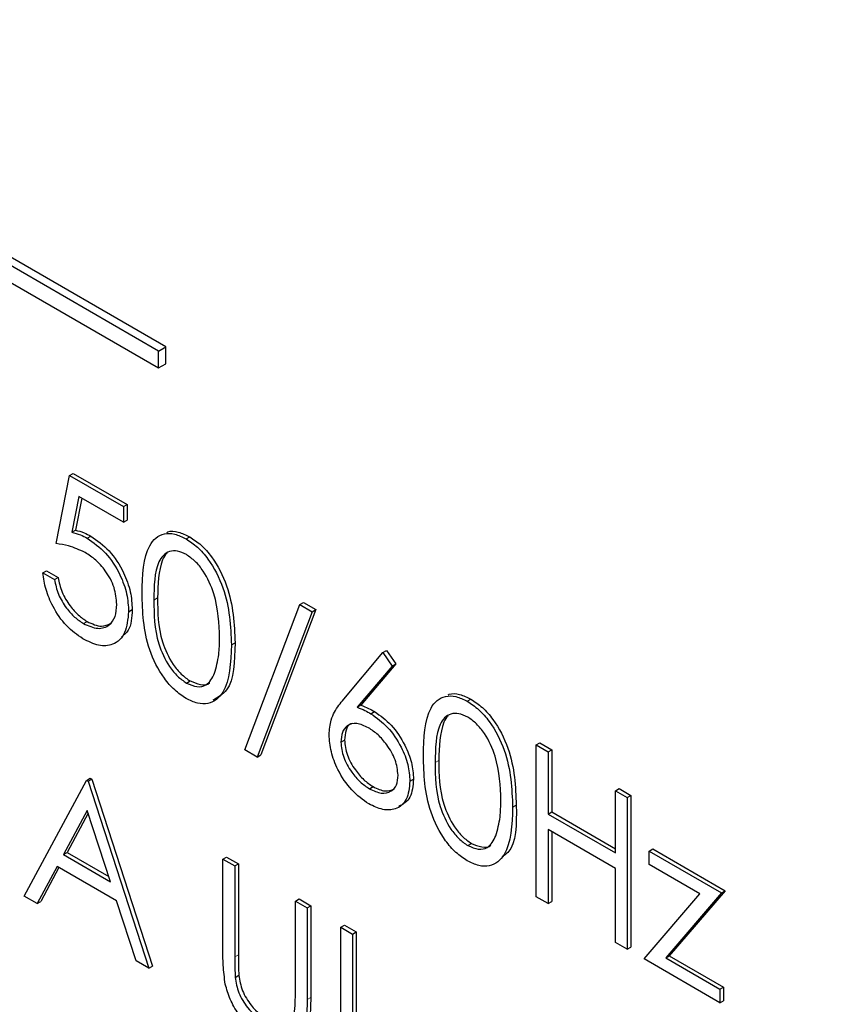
# Paper-space layout 'Blatt2' of a CAD drawing. Header units: millimetres. Extents: x 5 to 418, y 2 to 292.
# Tile 28 of 73: x 107.95 to 110.6, y 197.32 to 200.5. Entities that reach past the tile are written whole.
import ezdxf

# ---------------------------------------------------------------- set-up
doc = ezdxf.new("R2010")
doc.units = ezdxf.units.MM

psp = doc.layouts.new('Blatt2')

# ---------------------------------------------------------------- linework, layer by layer
at = {"color": 7, "linetype": 'Continuous', "lineweight": 25}
for p, q in [((108.3952, 199.4333), (103.2097, 202.4268)), ((108.4188, 199.4469), (103.2333, 202.4404)), ((103.2097, 202.3724), (108.3952, 199.3789)), ((108.3952, 199.4333), (108.4188, 199.4469)), ((108.3952, 199.3789), (108.3952, 199.4333)), ((108.4188, 199.3925), (108.4188, 199.4469)), ((108.3952, 199.3789), (108.4188, 199.3925)), ((108.0644, 198.8117), (108.1079, 199.0315)), ((108.1079, 199.0315), (108.1197, 199.0383)), ((108.1079, 199.0315), (108.282, 198.9311)), ((108.1197, 199.0383), (108.2938, 198.9379)), ((108.1377, 198.9641), (108.1148, 198.8485)), ((108.147, 198.9587), (108.1266, 198.8553)), ((108.282, 198.8808), (108.1377, 198.9641)), ((108.282, 198.9311), (108.2938, 198.9379)), ((108.282, 198.9311), (108.282, 198.8808)), ((108.2938, 198.9379), (108.2938, 198.8876)), ((108.282, 198.8808), (108.2938, 198.8876)), ((108.1148, 198.8485), (108.1266, 198.8553)), ((108.1648, 198.8291), (108.1766, 198.8359)), ((108.4837, 198.8272), (108.4955, 198.834)), ((108.0209, 198.7175), (108.0327, 198.7243)), ((108.0209, 198.7175), (108.059, 198.6955)), ((108.0327, 198.7243), (108.0708, 198.7023)), ((108.059, 198.6955), (108.0708, 198.7023)), ((108.6736, 198.146), (108.8511, 198.6151)), ((108.8511, 198.6151), (108.8629, 198.6219)), ((108.8511, 198.6151), (108.8912, 198.5919)), ((108.8629, 198.6219), (108.903, 198.5987)), ((108.2983, 198.5918), (108.3101, 198.5986)), ((108.8912, 198.5919), (108.7137, 198.1228)), ((108.903, 198.5987), (108.7255, 198.1296)), ((108.8912, 198.5919), (108.903, 198.5987)), ((108.1526, 198.5535), (108.1643, 198.5604)), ((108.6301, 198.4849), (108.6419, 198.4917)), ((108.993, 198.3096), (109.1196, 198.4601)), ((109.1196, 198.4601), (109.1314, 198.4669)), ((109.1196, 198.4601), (109.149, 198.4165)), ((109.1314, 198.4669), (109.1607, 198.4233)), ((109.149, 198.4165), (109.0369, 198.2833)), ((109.1607, 198.4233), (109.0486, 198.2901)), ((109.149, 198.4165), (109.1607, 198.4233)), ((108.4849, 198.3617), (108.4967, 198.3685)), ((109.0369, 198.2833), (109.0486, 198.2901)), ((109.392, 198.3028), (109.4038, 198.3096)), ((109.0808, 198.2626), (109.0926, 198.2694)), ((108.9837, 198.1709), (108.9954, 198.1777)), ((109.6146, 198.1618), (109.6264, 198.1686)), ((109.6264, 198.1686), (109.6645, 198.1466)), ((108.7137, 198.1228), (108.6736, 198.146)), ((109.6146, 198.1618), (109.6527, 198.1398)), ((109.6146, 197.6718), (109.6146, 198.1618)), ((109.6527, 198.1398), (109.6645, 198.1466)), ((109.6527, 198.1398), (109.6527, 197.9388)), ((109.6645, 198.1466), (109.6645, 197.9456)), ((108.7137, 198.1228), (108.7255, 198.1296)), ((107.9611, 197.6738), (108.1623, 198.0475)), ((108.1623, 198.0475), (108.1741, 198.0543)), ((108.1623, 198.0475), (108.1678, 198.0444)), ((108.1678, 198.0444), (108.1795, 198.0512)), ((108.1678, 198.0444), (108.3636, 197.4414)), ((108.1741, 198.0543), (108.1795, 198.0512)), ((108.1795, 198.0512), (108.3754, 197.4482)), ((109.2067, 198.0448), (109.2185, 198.0516)), ((109.0761, 198.0204), (109.0879, 198.0272)), ((109.8703, 198.0142), (109.882, 198.021)), ((109.8703, 198.0142), (109.9083, 197.9922)), ((109.8703, 197.8132), (109.8703, 198.0142)), ((109.882, 198.021), (109.9201, 197.999)), ((109.9083, 197.9922), (109.9201, 197.999)), ((109.9083, 197.9922), (109.9083, 197.5023)), ((109.9201, 197.999), (109.9201, 197.5091)), ((108.1646, 197.9507), (108.0878, 197.8079)), ((108.1677, 197.9413), (108.0996, 197.8147)), ((108.2394, 197.7204), (108.1646, 197.9507)), ((109.5385, 197.9606), (109.5502, 197.9674)), ((109.6527, 197.9388), (109.6645, 197.9456)), ((109.6645, 197.9456), (109.8703, 197.8268)), ((109.6527, 197.9388), (109.8703, 197.8132)), ((109.8703, 197.7629), (109.6527, 197.8885)), ((109.6527, 197.8885), (109.6527, 197.6499)), ((109.6645, 197.8817), (109.6645, 197.6567)), ((108.0878, 197.8079), (108.0996, 197.8147)), ((108.0996, 197.8147), (108.234, 197.7371)), ((109.3933, 197.8373), (109.4051, 197.8441)), ((109.979, 197.8195), (109.9908, 197.8263)), ((109.979, 197.8195), (110.2129, 197.6844)), ((109.979, 197.7755), (109.979, 197.8195)), ((109.9908, 197.8263), (110.2247, 197.6913)), ((108.0878, 197.8079), (108.2394, 197.7204)), ((108.6029, 197.7932), (108.6147, 197.8)), ((108.6029, 197.7932), (108.641, 197.7712)), ((108.6029, 197.4973), (108.6029, 197.7932)), ((108.6147, 197.8), (108.6528, 197.778)), ((108.0671, 197.7696), (108.0026, 197.6498)), ((108.0733, 197.766), (108.0144, 197.6566)), ((108.2595, 197.6585), (108.0671, 197.7696)), ((108.641, 197.7712), (108.6528, 197.778)), ((108.641, 197.7712), (108.641, 197.4776)), ((108.6528, 197.778), (108.6528, 197.4845)), ((109.8703, 197.5242), (109.8703, 197.7629)), ((110.1432, 197.6808), (109.979, 197.7755)), ((110.2247, 197.6913), (110.0444, 197.4813)), ((110.2129, 197.6844), (110.2247, 197.6913)), ((108.0026, 197.6498), (107.9611, 197.6738)), ((108.0026, 197.6498), (108.0144, 197.6566)), ((108.3222, 197.4653), (108.2595, 197.6585)), ((108.8368, 197.6581), (108.8486, 197.665)), ((108.8368, 197.6581), (108.8749, 197.6362)), ((108.8368, 197.3646), (108.8368, 197.6581)), ((108.8486, 197.665), (108.8867, 197.643)), ((109.6527, 197.6499), (109.6146, 197.6718)), ((109.6527, 197.6499), (109.6645, 197.6567)), ((109.9627, 197.4709), (110.1432, 197.6808)), ((110.2129, 197.6844), (110.0326, 197.4745)), ((108.8749, 197.6362), (108.8867, 197.643)), ((108.8749, 197.6362), (108.8749, 197.3403)), ((108.8867, 197.643), (108.8867, 197.3471)), ((108.9837, 197.5734), (108.9954, 197.5802)), ((108.9837, 197.5734), (109.0217, 197.5514)), ((108.9837, 197.0834), (108.9837, 197.5734)), ((108.9954, 197.5802), (109.0335, 197.5582)), ((109.0217, 197.5514), (109.0335, 197.5582)), ((109.0335, 197.5582), (109.0335, 197.1185)), ((109.0217, 197.5514), (109.0217, 197.1117)), ((109.9083, 197.5023), (109.8703, 197.5242)), ((109.9083, 197.5023), (109.9201, 197.5091)), ((108.3636, 197.4414), (108.3222, 197.4653)), ((110.2075, 197.3296), (109.9627, 197.4709)), ((110.0326, 197.4745), (110.0444, 197.4813)), ((110.0326, 197.4745), (110.2075, 197.3735)), ((110.0444, 197.4813), (110.2193, 197.3803)), ((108.3636, 197.4414), (108.3754, 197.4482)), ((108.6427, 197.4115), (108.6545, 197.4183)), ((110.2075, 197.3735), (110.2193, 197.3803)), ((110.2075, 197.3735), (110.2075, 197.3296)), ((110.2193, 197.3803), (110.2193, 197.3364)), ((110.2075, 197.3296), (110.2193, 197.3364))]:
    psp.add_line(p, q, dxfattribs=at)
at = {"color": 7, "linetype": 'Continuous', "lineweight": 18}
for p, q in [((108.3799, 198.6296), (108.3917, 198.6364)), ((109.2883, 198.1052), (109.3, 198.112)), ((108.641, 197.4776), (108.6528, 197.4845)), ((108.8749, 197.3403), (108.8867, 197.3471))]:
    psp.add_line(p, q, dxfattribs=at)
psp.add_open_spline([(95.6334, 212.4953), (97.433, 211.3444), (101.0332, 209.0418), (106.6968, 205.6313), (112.5822, 202.2461), (118.2059, 199.1611), (121.8843, 197.2491), (123.4728, 196.4234)], degree=3, knots=[0, 0, 0, 0, 0.204721, 0.409562, 0.623395, 0.837364, 1, 1, 1, 1], dxfattribs=at)
at = {"color": 7, "linetype": 'Continuous', "lineweight": 25}
for points, knots in [([(95.7781, 212.1963), (96.4673, 211.7476), (98.3911, 210.4953), (101.7059, 208.4298), (105.7185, 205.9979), (109.8914, 203.56), (114.1375, 201.1628), (118.2908, 198.9004), (121.4607, 197.2255), (123.1971, 196.3406), (123.621, 196.1246)], [0, 0, 0, 0, 0.079167, 0.220979, 0.371612, 0.522329, 0.673084, 0.823745, 0.956982, 1, 1, 1, 1]), ([(108.1148, 198.8485), (108.124, 198.8461), (108.1404, 198.8418), (108.1573, 198.833), (108.1648, 198.8291)], [0, 0, 0, 0, 0.5600642, 1, 1, 1, 1]), ([(108.1266, 198.8553), (108.1358, 198.8529), (108.1522, 198.8486), (108.1691, 198.8398), (108.1766, 198.8359)], [0, 0, 0, 0, 0.5600642, 1, 1, 1, 1]), ([(108.1766, 198.8359), (108.1969, 198.8217), (108.2374, 198.7934), (108.282, 198.7235), (108.3069, 198.6555), (108.309, 198.6176), (108.3101, 198.5986)], [0, 0, 0, 0, 0.279688, 0.559025, 0.779292, 1, 1, 1, 1]), ([(108.3418, 198.6514), (108.3435, 198.7089), (108.3455, 198.7809), (108.3851, 198.8317), (108.4126, 198.8451), (108.4465, 198.8452), (108.4713, 198.8332), (108.4837, 198.8272)], [0, 0, 0, 0, 0.498702, 0.624177, 0.749467, 0.874745, 1, 1, 1, 1]), ([(108.4221, 198.848), (108.4232, 198.8486), (108.4333, 198.8538), (108.4586, 198.8512), (108.4832, 198.8397), (108.4955, 198.834)], [0, 0, 0, 0, 0.057969, 0.529028, 1, 1, 1, 1]), ([(108.4955, 198.834), (108.5079, 198.8256), (108.5329, 198.8089), (108.5784, 198.7571), (108.6358, 198.6422), (108.6394, 198.552), (108.6419, 198.4917)], [0, 0, 0, 0, 0.1256, 0.251197, 0.500581, 1, 1, 1, 1]), ([(108.1579, 198.7829), (108.1399, 198.7911), (108.1078, 198.8058), (108.0777, 198.8099), (108.0644, 198.8117)], [0, 0, 0, 0, 0.559416, 1, 1, 1, 1]), ([(108.1648, 198.8291), (108.1851, 198.8149), (108.2256, 198.7866), (108.2702, 198.7167), (108.2951, 198.6487), (108.2972, 198.6108), (108.2983, 198.5918)], [0, 0, 0, 0, 0.279688, 0.559025, 0.779292, 1, 1, 1, 1]), ([(108.4837, 198.8272), (108.4962, 198.8188), (108.5211, 198.8021), (108.5667, 198.7503), (108.624, 198.6354), (108.6277, 198.5451), (108.6301, 198.4849)], [0, 0, 0, 0, 0.1256, 0.251197, 0.500581, 1, 1, 1, 1]), ([(108.2602, 198.6156), (108.2587, 198.6335), (108.2555, 198.6692), (108.2269, 198.7225), (108.1924, 198.7607), (108.1694, 198.7755), (108.1579, 198.7829)], [0, 0, 0, 0, 0.279539, 0.558617, 0.779047, 1, 1, 1, 1]), ([(108.4849, 198.7762), (108.4752, 198.7807), (108.4558, 198.7897), (108.43, 198.7874), (108.4094, 198.7752), (108.3813, 198.7317), (108.3805, 198.6749), (108.3799, 198.6296)], [0, 0, 0, 0, 0.125139, 0.250418, 0.375519, 0.500847, 1, 1, 1, 1]), ([(108.4227, 198.7807), (108.4226, 198.7806), (108.4156, 198.7764), (108.3949, 198.7356), (108.3931, 198.6804), (108.3917, 198.6364)], [0, 0, 0, 0, 0.004517, 0.204302, 1, 1, 1, 1]), ([(108.592, 198.5071), (108.5905, 198.5535), (108.5881, 198.623), (108.5484, 198.7133), (108.5141, 198.7559), (108.4946, 198.7694), (108.4849, 198.7762)], [0, 0, 0, 0, 0.500072, 0.749021, 0.874598, 1, 1, 1, 1]), ([(108.1503, 198.5046), (108.1322, 198.5172), (108.0958, 198.5425), (108.0547, 198.6037), (108.0292, 198.6641), (108.0237, 198.6997), (108.0209, 198.7175)], [0, 0, 0, 0, 0.279625, 0.559019, 0.77938, 1, 1, 1, 1]), ([(108.0708, 198.7023), (108.074, 198.6866), (108.0806, 198.6552), (108.1065, 198.6122), (108.1354, 198.5799), (108.1547, 198.5669), (108.1643, 198.5604)], [0, 0, 0, 0, 0.28005, 0.559166, 0.779583, 1, 1, 1, 1]), ([(108.059, 198.6955), (108.0623, 198.6798), (108.0688, 198.6483), (108.0947, 198.6054), (108.1236, 198.5731), (108.1429, 198.5601), (108.1526, 198.5535)], [0, 0, 0, 0, 0.28005, 0.559166, 0.779583, 1, 1, 1, 1]), ([(108.4837, 198.3121), (108.4713, 198.3205), (108.4465, 198.3371), (108.4015, 198.3887), (108.3457, 198.5032), (108.3434, 198.5921), (108.3418, 198.6514)], [0, 0, 0, 0, 0.125551, 0.25109, 0.50025, 1, 1, 1, 1]), ([(108.1526, 198.5535), (108.1684, 198.5465), (108.2002, 198.5325), (108.2357, 198.5455), (108.2572, 198.574), (108.2592, 198.6018), (108.2602, 198.6156)], [0, 0, 0, 0, 0.279617, 0.559357, 0.779559, 1, 1, 1, 1]), ([(108.3799, 198.6296), (108.3802, 198.5836), (108.3807, 198.5148), (108.4214, 198.4244), (108.4558, 198.3821), (108.4752, 198.3685), (108.4849, 198.3617)], [0, 0, 0, 0, 0.500291, 0.749086, 0.874606, 1, 1, 1, 1]), ([(108.3917, 198.6364), (108.392, 198.5904), (108.3925, 198.5216), (108.4332, 198.4312), (108.4676, 198.3889), (108.487, 198.3753), (108.4967, 198.3685)], [0, 0, 0, 0, 0.500291, 0.749086, 0.874606, 1, 1, 1, 1]), ([(108.2983, 198.5918), (108.2958, 198.5678), (108.2909, 198.5199), (108.2527, 198.4828), (108.2023, 198.4791), (108.1677, 198.4961), (108.1503, 198.5046)], [0, 0, 0, 0, 0.279864, 0.559271, 0.779424, 1, 1, 1, 1]), ([(108.3101, 198.5986), (108.3085, 198.5734), (108.306, 198.534), (108.2833, 198.5165), (108.2751, 198.5102)], [0, 0, 0, 0, 0.639095, 1, 1, 1, 1]), ([(108.1643, 198.5604), (108.1805, 198.5528), (108.2097, 198.5391), (108.231, 198.5498), (108.2405, 198.5546)], [0, 0, 0, 0, 0.55391, 1, 1, 1, 1]), ([(108.6301, 198.4849), (108.6277, 198.4275), (108.6242, 198.3414), (108.5665, 198.2935), (108.5211, 198.294), (108.4961, 198.3061), (108.4837, 198.3121)], [0, 0, 0, 0, 0.499407, 0.748743, 0.874372, 1, 1, 1, 1]), ([(108.6419, 198.4917), (108.6407, 198.432), (108.6389, 198.345), (108.5866, 198.3153), (108.5702, 198.306)], [0, 0, 0, 0, 0.68684, 1, 1, 1, 1]), ([(108.576, 198.3932), (108.5814, 198.4127), (108.591, 198.4475), (108.5917, 198.4889), (108.592, 198.5071)], [0, 0, 0, 0, 0.559599, 1, 1, 1, 1]), ([(108.4849, 198.3617), (108.4965, 198.3567), (108.5197, 198.3466), (108.5555, 198.3539), (108.5682, 198.3783), (108.576, 198.3932)], [0, 0, 0, 0, 0.280257, 0.560781, 1, 1, 1, 1]), ([(108.4967, 198.3685), (108.508, 198.3639), (108.5307, 198.3547), (108.5539, 198.3546), (108.56, 198.363), (108.5602, 198.3632)], [0, 0, 0, 0, 0.492383, 0.985234, 1, 1, 1, 1]), ([(109.3304, 198.3237), (109.3315, 198.3242), (109.3416, 198.3294), (109.367, 198.3269), (109.3915, 198.3154), (109.4038, 198.3096)], [0, 0, 0, 0, 0.057969, 0.529028, 1, 1, 1, 1]), ([(108.9456, 198.1947), (108.9471, 198.2113), (108.9496, 198.2388), (108.963, 198.2683), (108.977, 198.2902), (108.9877, 198.3031), (108.993, 198.3096)], [0, 0, 0, 0, 0.339374, 0.559486, 0.779731, 1, 1, 1, 1]), ([(109.0486, 198.2901), (109.0568, 198.2869), (109.0714, 198.2811), (109.0861, 198.273), (109.0926, 198.2694)], [0, 0, 0, 0, 0.55991, 1, 1, 1, 1]), ([(109.2502, 198.127), (109.2518, 198.1845), (109.2539, 198.2566), (109.2934, 198.3073), (109.321, 198.3207), (109.3548, 198.3208), (109.3796, 198.3088), (109.392, 198.3028)], [0, 0, 0, 0, 0.498702, 0.624177, 0.749467, 0.874745, 1, 1, 1, 1]), ([(109.392, 198.3028), (109.4045, 198.2944), (109.4295, 198.2777), (109.475, 198.2259), (109.5324, 198.111), (109.536, 198.0208), (109.5385, 197.9606)], [0, 0, 0, 0, 0.1256, 0.251197, 0.500581, 1, 1, 1, 1]), ([(109.4038, 198.3096), (109.4163, 198.3013), (109.4413, 198.2845), (109.4868, 198.2327), (109.5441, 198.1178), (109.5478, 198.0276), (109.5502, 197.9674)], [0, 0, 0, 0, 0.1256, 0.251197, 0.500581, 1, 1, 1, 1]), ([(109.0369, 198.2833), (109.045, 198.2801), (109.0596, 198.2743), (109.0743, 198.2662), (109.0808, 198.2626)], [0, 0, 0, 0, 0.55991, 1, 1, 1, 1]), ([(109.0808, 198.2626), (109.0994, 198.2495), (109.1366, 198.2231), (109.1779, 198.1599), (109.203, 198.0976), (109.2054, 198.0624), (109.2067, 198.0448)], [0, 0, 0, 0, 0.279638, 0.559326, 0.779527, 1, 1, 1, 1]), ([(109.0926, 198.2694), (109.1112, 198.2563), (109.1484, 198.2299), (109.1897, 198.1667), (109.2148, 198.1044), (109.2172, 198.0692), (109.2185, 198.0516)], [0, 0, 0, 0, 0.279638, 0.559326, 0.779527, 1, 1, 1, 1]), ([(109.3933, 198.2518), (109.3836, 198.2563), (109.3641, 198.2653), (109.3383, 198.263), (109.3177, 198.2508), (109.2897, 198.2073), (109.2889, 198.1506), (109.2883, 198.1052)], [0, 0, 0, 0, 0.125139, 0.250418, 0.375519, 0.500847, 1, 1, 1, 1]), ([(109.0728, 198.217), (109.0599, 198.2232), (109.0341, 198.2356), (109.0044, 198.2268), (108.9864, 198.2044), (108.9846, 198.1821), (108.9837, 198.1709)], [0, 0, 0, 0, 0.280127, 0.559515, 0.779719, 1, 1, 1, 1]), ([(109.0203, 198.231), (109.0189, 198.2306), (109.0091, 198.2286), (108.9987, 198.2102), (108.9965, 198.1886), (108.9954, 198.1777)], [0, 0, 0, 0, 0.081817, 0.540829, 1, 1, 1, 1]), ([(109.3311, 198.2563), (109.3309, 198.2562), (109.3239, 198.2521), (109.3033, 198.2112), (109.3015, 198.1561), (109.3, 198.112)], [0, 0, 0, 0, 0.004517, 0.204302, 1, 1, 1, 1]), ([(109.5004, 197.9827), (109.4988, 198.0291), (109.4965, 198.0986), (109.4568, 198.1889), (109.4224, 198.2315), (109.403, 198.245), (109.3933, 198.2518)], [0, 0, 0, 0, 0.500072, 0.749021, 0.874598, 1, 1, 1, 1]), ([(109.0741, 197.9713), (109.0551, 197.9849), (109.0172, 198.0121), (108.9743, 198.0766), (108.95, 198.1405), (108.9471, 198.1766), (108.9456, 198.1947)], [0, 0, 0, 0, 0.27967, 0.559085, 0.779558, 1, 1, 1, 1]), ([(109.1686, 198.0642), (109.1666, 198.0806), (109.1627, 198.1137), (109.1349, 198.1607), (109.1042, 198.1963), (109.0833, 198.2101), (109.0728, 198.217)], [0, 0, 0, 0, 0.278754, 0.558605, 0.779147, 1, 1, 1, 1]), ([(108.9837, 198.1709), (108.9855, 198.1548), (108.9891, 198.1226), (109.0156, 198.0762), (109.0454, 198.0408), (109.0659, 198.0272), (109.0761, 198.0204)], [0, 0, 0, 0, 0.279059, 0.55882, 0.779303, 1, 1, 1, 1]), ([(108.9954, 198.1777), (108.9973, 198.1616), (109.0009, 198.1294), (109.0274, 198.083), (109.0572, 198.0476), (109.0777, 198.034), (109.0879, 198.0272)], [0, 0, 0, 0, 0.279059, 0.55882, 0.779303, 1, 1, 1, 1]), ([(109.392, 197.7878), (109.3796, 197.7961), (109.3549, 197.8127), (109.3098, 197.8644), (109.2541, 197.9788), (109.2517, 198.0677), (109.2502, 198.127)], [0, 0, 0, 0, 0.125551, 0.25109, 0.50025, 1, 1, 1, 1]), ([(109.2883, 198.1052), (109.2886, 198.0592), (109.289, 197.9904), (109.3298, 197.9), (109.3642, 197.8577), (109.3836, 197.8441), (109.3933, 197.8373)], [0, 0, 0, 0, 0.500291, 0.749086, 0.874606, 1, 1, 1, 1]), ([(109.3, 198.112), (109.3004, 198.066), (109.3008, 197.9972), (109.3416, 197.9068), (109.376, 197.8645), (109.3954, 197.8509), (109.4051, 197.8441)], [0, 0, 0, 0, 0.500291, 0.749086, 0.874606, 1, 1, 1, 1]), ([(109.2067, 198.0448), (109.2045, 198.0237), (109.2001, 197.9814), (109.1639, 197.9526), (109.1197, 197.9499), (109.0893, 197.9642), (109.0741, 197.9713)], [0, 0, 0, 0, 0.279631, 0.55896, 0.779478, 1, 1, 1, 1]), ([(109.0761, 198.0204), (109.0892, 198.0144), (109.1152, 198.0023), (109.1454, 198.01), (109.1654, 198.0305), (109.1675, 198.053), (109.1686, 198.0642)], [0, 0, 0, 0, 0.280018, 0.559853, 0.779987, 1, 1, 1, 1]), ([(109.2185, 198.0516), (109.2165, 198.03), (109.2125, 197.9871), (109.1848, 197.9709), (109.1711, 197.9628)], [0, 0, 0, 0, 0.503369, 1, 1, 1, 1]), ([(109.0879, 198.0272), (109.1011, 198.0209), (109.1271, 198.0085), (109.1471, 198.0163), (109.1569, 198.0201)], [0, 0, 0, 0, 0.507059, 1, 1, 1, 1]), ([(109.4843, 197.8688), (109.4897, 197.8883), (109.4994, 197.9231), (109.5001, 197.9645), (109.5004, 197.9827)], [0, 0, 0, 0, 0.559599, 1, 1, 1, 1]), ([(109.5385, 197.9606), (109.5361, 197.9031), (109.5325, 197.817), (109.4749, 197.7691), (109.4295, 197.7697), (109.4045, 197.7817), (109.392, 197.7878)], [0, 0, 0, 0, 0.499407, 0.748743, 0.874372, 1, 1, 1, 1]), ([(109.5502, 197.9674), (109.5508, 197.9056), (109.5514, 197.832), (109.5106, 197.8052), (109.5041, 197.8009)], [0, 0, 0, 0, 0.83825, 1, 1, 1, 1]), ([(109.3933, 197.8373), (109.4049, 197.8323), (109.4281, 197.8222), (109.4639, 197.8295), (109.4766, 197.8539), (109.4843, 197.8688)], [0, 0, 0, 0, 0.280257, 0.560781, 1, 1, 1, 1]), ([(109.4051, 197.8441), (109.4164, 197.8395), (109.439, 197.8303), (109.4623, 197.8303), (109.4684, 197.8386), (109.4685, 197.8388)], [0, 0, 0, 0, 0.492383, 0.985234, 1, 1, 1, 1]), ([(108.6105, 197.3897), (108.6078, 197.4104), (108.6029, 197.4474), (108.6029, 197.482), (108.6029, 197.4973)], [0, 0, 0, 0, 0.559499, 1, 1, 1, 1]), ([(108.641, 197.4776), (108.6409, 197.4655), (108.6409, 197.4438), (108.6421, 197.4214), (108.6427, 197.4115)], [0, 0, 0, 0, 0.560124, 1, 1, 1, 1]), ([(108.6528, 197.4845), (108.6527, 197.4723), (108.6527, 197.4506), (108.6539, 197.4282), (108.6545, 197.4183)], [0, 0, 0, 0, 0.560124, 1, 1, 1, 1]), ([(108.6427, 197.4115), (108.6454, 197.395), (108.6508, 197.362), (108.6871, 197.3024), (108.7205, 197.2769), (108.7409, 197.2613)], [0, 0, 0, 0, 0.281057, 0.560821, 1, 1, 1, 1]), ([(108.6545, 197.4183), (108.6572, 197.4018), (108.6626, 197.3688), (108.6989, 197.3093), (108.7323, 197.2837), (108.7527, 197.2681)], [0, 0, 0, 0, 0.281057, 0.560821, 1, 1, 1, 1]), ([(108.7431, 197.2098), (108.7269, 197.2203), (108.6947, 197.2415), (108.6542, 197.2892), (108.6244, 197.3407), (108.6151, 197.3733), (108.6105, 197.3897)], [0, 0, 0, 0, 0.280221, 0.559914, 0.779952, 1, 1, 1, 1]), ([(108.8749, 197.3403), (108.8745, 197.3132), (108.8738, 197.2593), (108.8482, 197.2018), (108.7988, 197.1845), (108.7616, 197.2014), (108.7431, 197.2098)], [0, 0, 0, 0, 0.281655, 0.560111, 0.78008, 1, 1, 1, 1]), ([(108.8867, 197.3471), (108.8861, 197.3205), (108.885, 197.2675), (108.8652, 197.2119), (108.8374, 197.2063), (108.8292, 197.2046)], [0, 0, 0, 0, 0.41567, 0.82662, 1, 1, 1, 1]), ([(108.8325, 197.291), (108.8341, 197.3043), (108.8369, 197.3279), (108.8368, 197.3534), (108.8368, 197.3646)], [0, 0, 0, 0, 0.559624, 1, 1, 1, 1])]:
    psp.add_open_spline(points, degree=3, knots=knots, dxfattribs=at)

doc.saveas('drawing.dxf')
